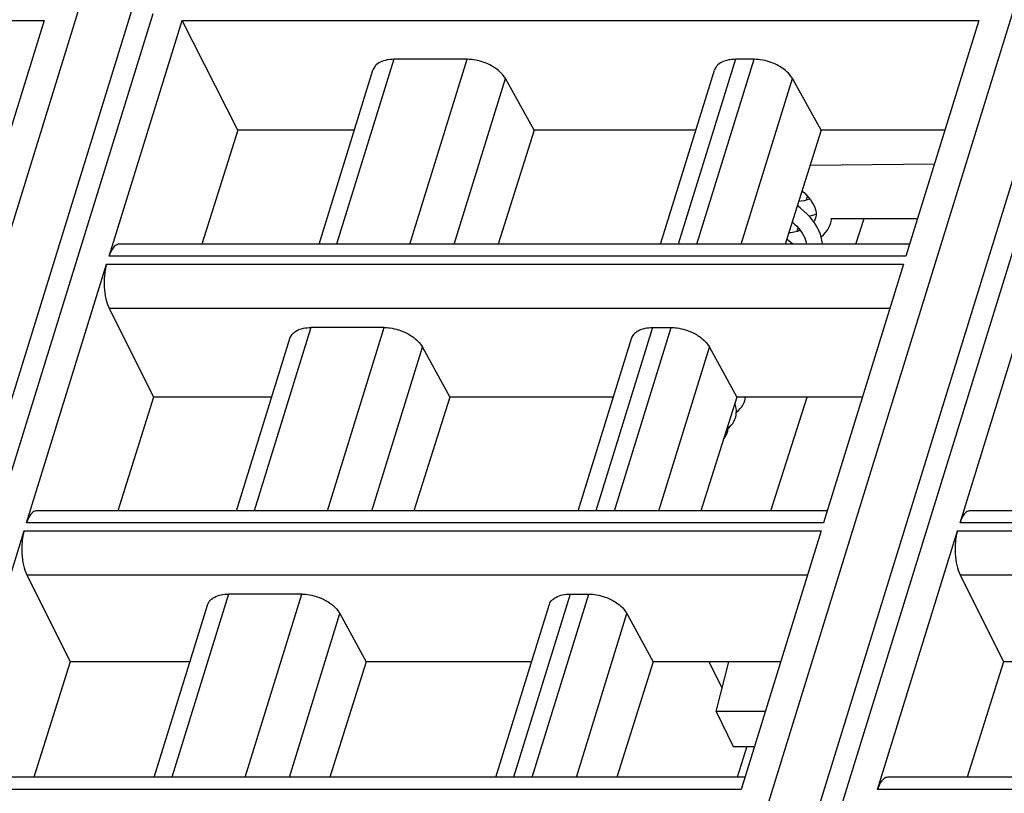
# Model space of a CAD drawing. Header units: millimetres. Extents: x 0 to 594, y 0 to 420.
# Tile 25 of 236: x 176 to 192, y 99 to 111. Entities that reach past the tile are written whole.
import ezdxf

# ---------------------------------------------------------------- set-up
doc = ezdxf.new("R2010")
doc.units = ezdxf.units.MM
doc.header["$LTSCALE"] = 32.67
doc.layers.get('0').update_dxf_attribs({"linetype": 'CONTINUOUS'})
doc.layers.add('1', color=7, linetype='CONTINUOUS')

msp = doc.modelspace()

# ---------------------------------------------------------------- linework, layer by layer
at = {"color": 7, "linetype": 'CONTINUOUS'}
for p, q in [((182.17496, 75.93445), (193.95944, 114.06904)), ((166.63973, 75.93445), (177.86907, 112.2726)), ((162.95203, 111.48015), (176.2155, 111.48015)), ((176.2155, 111.48015), (175.00111, 107.55039)), ((177.29798, 107.55039), (178.51237, 111.48015)), ((179.43902, 109.65093), (178.51237, 111.48015)), ((178.51237, 111.48015), (191.77585, 111.48015)), ((191.77585, 111.48015), (190.56146, 107.55039)), ((183.25667, 110.83119), (182.03695, 110.83119)), ((188.03391, 110.83119), (187.72297, 110.83119)), ((180.79239, 107.75219), (181.68772, 110.64947)), ((186.47841, 107.75219), (187.37373, 110.64947)), ((184.37129, 109.65093), (183.89386, 110.50922)), ((189.14853, 109.65093), (188.67109, 110.50922)), ((179.43902, 109.65093), (178.84099, 107.75219)), ((181.37914, 109.65093), (179.43902, 109.65093)), ((184.37129, 109.65093), (183.77258, 107.75219)), ((187.06516, 109.65093), (184.37129, 109.65093)), ((189.14853, 109.65093), (188.54981, 107.75219)), ((191.21057, 109.65093), (189.14853, 109.65093)), ((188.96488, 109.06852), (191.03819, 109.09308)), ((189.05683, 108.18913), (189.05093, 108.17223)), ((189.06179, 108.2088), (189.05619, 108.18705)), ((189.31098, 108.1808), (190.75627, 108.1808)), ((189.72825, 107.75219), (189.86469, 108.1808)), ((190.62382, 107.75219), (177.46716, 107.75219)), ((175.92627, 103.11153), (177.25763, 107.41982)), ((190.52111, 107.41982), (189.18975, 103.11153)), ((191.4615, 103.11153), (192.79286, 107.41982)), ((177.30065, 106.68538), (178.03844, 105.20408)), ((181.87623, 106.36407), (180.65649, 106.36407)), ((186.34253, 106.36407), (186.65347, 106.36407)), ((179.42068, 103.31334), (180.30668, 106.18044)), ((182.51236, 106.03871), (182.9691, 105.20408)), ((185.1067, 103.31334), (185.9927, 106.18044)), ((187.2896, 106.03871), (187.74633, 105.20408)), ((178.03844, 105.20408), (177.44293, 103.31334)), ((180.00496, 105.20408), (178.03844, 105.20408)), ((182.9691, 105.20408), (182.37291, 103.31334)), ((185.69098, 105.20408), (182.9691, 105.20408)), ((187.74633, 105.20408), (187.15014, 103.31334)), ((189.83639, 105.20408), (187.74633, 105.20408)), ((188.31523, 103.31334), (188.9171, 105.20408)), ((189.25211, 103.31334), (176.09545, 103.31334)), ((204.78734, 103.31334), (191.63068, 103.31334)), ((174.55456, 98.67268), (175.88592, 102.98096)), ((189.1494, 102.98096), (187.81804, 98.67268)), ((190.08979, 98.67268), (191.42115, 102.98096)), ((175.92894, 102.24652), (176.65058, 100.79764)), ((191.46417, 102.24652), (192.18581, 100.79764)), ((180.50452, 101.92522), (179.28478, 101.92522)), ((184.97082, 101.92522), (185.28176, 101.92522)), ((178.04897, 98.87449), (178.93497, 101.74158)), ((183.73499, 98.87449), (184.62099, 101.74158)), ((181.14065, 101.59985), (181.57965, 100.79764)), ((185.91789, 101.59985), (186.35688, 100.79764)), ((176.65058, 100.79764), (176.04486, 98.87449)), ((178.64327, 100.79764), (176.65058, 100.79764)), ((181.57965, 100.79764), (180.97323, 98.87449)), ((184.32929, 100.79764), (181.57965, 100.79764)), ((186.35688, 100.79764), (185.75047, 98.87449)), ((188.4747, 100.79764), (186.35688, 100.79764)), ((187.50168, 100.35781), (187.28585, 100.79764)), ((187.40158, 99.96939), (187.61504, 100.79764)), ((192.18581, 100.79764), (191.58009, 98.87449)), ((194.1785, 100.79764), (192.18581, 100.79764)), ((188.21875, 99.96938), (187.40158, 99.96939)), ((187.40178, 99.96939), (187.68622, 99.38978)), ((187.68601, 99.38978), (188.03964, 99.38978)), ((187.91255, 99.38978), (187.75331, 98.87449)), ((187.8804, 98.87449), (174.72374, 98.87449)), ((203.41563, 98.87449), (190.25897, 98.87449))]:
    msp.add_line(p, q, dxfattribs=at)
at = {"color": 9, "linetype": 'CONTINUOUS'}
for p, q in [((165.83206, 76.19066), (177.38651, 113.58088)), ((181.38047, 76.15202), (192.53653, 112.25307)), ((178.02455, 111.59023), (167.07332, 76.15202)), ((193.54658, 111.54751), (182.60855, 76.15202)), ((182.03695, 110.83119), (181.08547, 107.75219)), ((182.30519, 107.75219), (183.25667, 110.83119)), ((187.72297, 110.83119), (186.77149, 107.75219)), ((187.08243, 107.75219), (188.03391, 110.83119)), ((183.04187, 107.75219), (183.89386, 110.50922)), ((187.81911, 107.75219), (188.67109, 110.50922)), ((188.9059, 108.48583), (188.92477, 108.54986)), ((188.7525, 107.96544), (188.769, 108.02141)), ((190.56146, 107.55039), (177.29798, 107.55039)), ((177.25763, 107.41982), (190.52111, 107.41982)), ((177.30065, 106.68538), (190.29415, 106.68538)), ((180.65651, 106.36407), (179.71376, 103.31334)), ((180.93348, 103.31334), (181.87623, 106.36407)), ((186.34253, 106.36407), (185.39978, 103.31334)), ((185.71072, 103.31334), (186.65347, 106.36407)), ((181.67016, 103.31334), (182.51236, 106.03871)), ((186.4474, 103.31334), (187.2896, 106.03871)), ((189.18975, 103.11153), (175.92627, 103.11153)), ((204.72498, 103.11153), (191.4615, 103.11153)), ((175.88592, 102.98096), (189.1494, 102.98096)), ((191.42115, 102.98096), (204.68463, 102.98096)), ((175.92894, 102.24652), (188.92244, 102.24652)), ((191.46417, 102.24652), (204.45767, 102.24652)), ((179.2848, 101.92522), (178.34205, 98.87449)), ((179.56177, 98.87449), (180.50452, 101.92522)), ((184.97082, 101.92522), (184.02807, 98.87449)), ((184.33901, 98.87449), (185.28176, 101.92522)), ((180.29845, 98.87449), (181.14065, 101.59985)), ((185.07569, 98.87449), (185.91789, 101.59985)), ((187.81804, 98.67268), (174.55456, 98.67268)), ((203.35327, 98.67268), (190.08979, 98.67268))]:
    msp.add_line(p, q, dxfattribs=at)
at = {"color": 7, "linetype": 'CONTINUOUS'}
for points in [[(188.96411, 108.50238), (188.96332, 108.5021), (188.91777, 108.48861), (188.86889, 108.47714), (188.81682, 108.46783), (188.77374, 108.46234)], [(188.83058, 108.6426), (188.87083, 108.60609), (188.90851, 108.56817), (188.94222, 108.53023), (188.9721, 108.49222), (188.99798, 108.45445), (189.01978, 108.41712), (189.03753, 108.38021), (189.05105, 108.34418), (189.0603, 108.30922), (189.06532, 108.27494), (189.06589, 108.24134), (189.06179, 108.2088)], [(189.17031, 107.75219), (189.17015, 107.76378), (189.16391, 107.81797), (189.15211, 107.87274), (189.13477, 107.92776), (189.11189, 107.98295), (189.08357, 108.03797), (189.04988, 108.09263), (189.01085, 108.14683), (188.96657, 108.20037), (188.91701, 108.25319), (188.86235, 108.30499), (188.80315, 108.35524), (188.75224, 108.39415)], [(188.94635, 108.22192), (188.98724, 108.23158), (189.04631, 108.24909), (189.06564, 108.2561)], [(189.05093, 108.17223), (189.03736, 108.14406), (189.02562, 108.12632)], [(189.31098, 108.10837), (189.31796, 108.13316), (189.32732, 108.1808)], [(188.66659, 108.12253), (188.7047, 108.08838), (188.74316, 108.05014), (188.77774, 108.01169), (188.80855, 107.97295), (188.8354, 107.93413), (188.85804, 107.89558), (188.87631, 107.85764), (188.89003, 107.82083), (188.89927, 107.78531), (188.90391, 107.75219)], [(189.15215, 107.87254), (189.18871, 107.90666), (189.22378, 107.94619), (189.25403, 107.98786), (189.27939, 108.03139), (189.29967, 108.07616), (189.31125, 108.10921)], [(188.80272, 107.98028), (188.79809, 107.97862), (188.75036, 107.96482), (188.69879, 107.95317), (188.64364, 107.94387), (188.60899, 107.93986)], [(188.67694, 107.75219), (188.64635, 107.78033), (188.58911, 107.82759), (188.57654, 107.83694)], [(187.73838, 104.93718), (187.7389, 104.97899), (187.73445, 105.02172), (187.72496, 105.06496), (187.71337, 105.09954)], [(187.73857, 104.95249), (187.74159, 104.95456), (187.7753, 104.98287), (187.80497, 105.01341), (187.83053, 105.046), (187.85189, 105.08036), (187.86874, 105.1156), (187.87944, 105.14536)], [(187.87939, 105.1452), (187.88786, 105.1783), (187.89171, 105.20408)], [(187.72421, 104.86154), (187.73327, 104.89792), (187.73838, 104.93718)], [(187.60124, 104.68232), (187.6021, 104.72208), (187.60032, 104.741)], [(187.60134, 104.68677), (187.62546, 104.70708), (187.65414, 104.73682), (187.67875, 104.76853), (187.69918, 104.80191), (187.71506, 104.8358), (187.72429, 104.86181)], [(187.52317, 104.49634), (187.53875, 104.51529), (187.56026, 104.54861), (187.57699, 104.58264), (187.58791, 104.61264)], [(187.58782, 104.61233), (187.5961, 104.6451), (187.60124, 104.68232)]]:
    msp.add_lwpolyline(points, dxfattribs=at)
for points, knots in [([(182.03695, 110.83119), (182.00727, 110.83119), (181.9047, 110.82483), (181.79824, 110.78874), (181.74443, 110.73821)], [0, 0, 0, 0, 0.28674265, 1, 1, 1, 1]), ([(183.63419, 110.73821), (183.60468, 110.75312), (183.48516, 110.8049), (183.35384, 110.83119), (183.25667, 110.83119)], [0, 0, 0, 0, 0.25386908, 1, 1, 1, 1]), ([(187.72297, 110.83119), (187.69329, 110.83119), (187.59071, 110.82483), (187.48426, 110.78874), (187.43044, 110.73821)], [0, 0, 0, 0, 0.28674265, 1, 1, 1, 1]), ([(188.41142, 110.73821), (188.38192, 110.75312), (188.2624, 110.8049), (188.13108, 110.83119), (188.03391, 110.83119)], [0, 0, 0, 0, 0.25386908, 1, 1, 1, 1]), ([(181.74443, 110.73821), (181.73774, 110.73193), (181.71338, 110.70633), (181.69542, 110.67446), (181.68769, 110.64948)], [0, 0, 0, 0, 0.2596683, 1, 1, 1, 1]), ([(183.89386, 110.50922), (183.88126, 110.53186), (183.81377, 110.62748), (183.71493, 110.6974), (183.63419, 110.73821)], [0, 0, 0, 0, 0.22267824, 1, 1, 1, 1]), ([(187.43044, 110.73821), (187.42376, 110.73193), (187.39939, 110.70633), (187.38143, 110.67446), (187.37371, 110.64948)], [0, 0, 0, 0, 0.2596683, 1, 1, 1, 1]), ([(188.67109, 110.50922), (188.65849, 110.53186), (188.59101, 110.62748), (188.49217, 110.6974), (188.41142, 110.73821)], [0, 0, 0, 0, 0.22267824, 1, 1, 1, 1]), ([(177.40087, 107.72725), (177.37719, 107.70888), (177.33482, 107.65197), (177.30948, 107.5876), (177.29798, 107.55039)], [0, 0, 0, 0, 0.43482843, 1, 1, 1, 1]), ([(177.25763, 107.41982), (177.24898, 107.39183), (177.21879, 107.26721), (177.21252, 107.13744), (177.21829, 107.03888)], [0, 0, 0, 0, 0.22881463, 1, 1, 1, 1]), ([(177.21829, 107.03888), (177.22211, 106.97357), (177.23829, 106.85265), (177.27563, 106.73562), (177.30065, 106.68538)], [0, 0, 0, 0, 0.53816872, 1, 1, 1, 1]), ([(180.36368, 106.27011), (180.38012, 106.28567), (180.46585, 106.34644), (180.57517, 106.36407), (180.65649, 106.36407)], [0, 0, 0, 0, 0.21777869, 1, 1, 1, 1]), ([(181.87623, 106.36407), (181.90775, 106.36407), (182.03788, 106.35516), (182.16556, 106.31506), (182.25345, 106.27011)], [0, 0, 0, 0, 0.24204309, 1, 1, 1, 1]), ([(186.04969, 106.27011), (186.06614, 106.28567), (186.15187, 106.34644), (186.26119, 106.36407), (186.34251, 106.36407)], [0, 0, 0, 0, 0.21777869, 1, 1, 1, 1]), ([(186.65346, 106.36407), (186.68499, 106.36407), (186.81512, 106.35516), (186.94279, 106.31506), (187.03068, 106.27011)], [0, 0, 0, 0, 0.24204309, 1, 1, 1, 1]), ([(180.30668, 106.18044), (180.31447, 106.20566), (180.33248, 106.23785), (180.35697, 106.26376), (180.36368, 106.27011)], [0, 0, 0, 0, 0.7407559, 1, 1, 1, 1]), ([(182.25345, 106.27011), (182.28208, 106.25546), (182.38235, 106.19666), (182.47183, 106.11278), (182.51237, 106.03869)], [0, 0, 0, 0, 0.27579327, 1, 1, 1, 1]), ([(185.99269, 106.18044), (186.00049, 106.20566), (186.0185, 106.23785), (186.04298, 106.26376), (186.04969, 106.27011)], [0, 0, 0, 0, 0.7407559, 1, 1, 1, 1]), ([(187.03068, 106.27011), (187.05932, 106.25546), (187.15959, 106.19666), (187.24907, 106.11278), (187.28961, 106.03869)], [0, 0, 0, 0, 0.27579327, 1, 1, 1, 1]), ([(176.02916, 103.2884), (176.00549, 103.27003), (175.96311, 103.21312), (175.93777, 103.14875), (175.92627, 103.11153)], [0, 0, 0, 0, 0.43482843, 1, 1, 1, 1]), ([(191.56439, 103.2884), (191.54071, 103.27003), (191.49834, 103.21312), (191.473, 103.14875), (191.4615, 103.11153)], [0, 0, 0, 0, 0.43482843, 1, 1, 1, 1]), ([(175.88592, 102.98096), (175.87727, 102.95297), (175.84708, 102.82836), (175.84081, 102.69859), (175.84658, 102.60002)], [0, 0, 0, 0, 0.22881463, 1, 1, 1, 1]), ([(191.42115, 102.98096), (191.4125, 102.95297), (191.38231, 102.82836), (191.37603, 102.69859), (191.38181, 102.60002)], [0, 0, 0, 0, 0.22881463, 1, 1, 1, 1]), ([(175.84658, 102.60002), (175.8504, 102.53472), (175.86658, 102.4138), (175.90392, 102.29677), (175.92894, 102.24652)], [0, 0, 0, 0, 0.53816872, 1, 1, 1, 1]), ([(191.38181, 102.60002), (191.38563, 102.53472), (191.40181, 102.4138), (191.43915, 102.29677), (191.46417, 102.24652)], [0, 0, 0, 0, 0.53816872, 1, 1, 1, 1]), ([(178.93497, 101.74159), (178.94276, 101.76681), (178.96078, 101.79899), (178.98526, 101.82491), (178.99197, 101.83126)], [0, 0, 0, 0, 0.7407559, 1, 1, 1, 1]), ([(178.99197, 101.83126), (179.00841, 101.84681), (179.09414, 101.90758), (179.20346, 101.92522), (179.28478, 101.92522)], [0, 0, 0, 0, 0.21777869, 1, 1, 1, 1]), ([(180.50452, 101.92522), (180.53604, 101.92522), (180.66618, 101.9163), (180.79385, 101.87621), (180.88174, 101.83125)], [0, 0, 0, 0, 0.24204309, 1, 1, 1, 1]), ([(180.88174, 101.83125), (180.91037, 101.81661), (181.01064, 101.75781), (181.10012, 101.67392), (181.14066, 101.59984)], [0, 0, 0, 0, 0.27579327, 1, 1, 1, 1]), ([(184.62098, 101.74159), (184.62878, 101.76681), (184.64679, 101.79899), (184.67127, 101.82491), (184.67798, 101.83126)], [0, 0, 0, 0, 0.7407559, 1, 1, 1, 1]), ([(184.67798, 101.83126), (184.69443, 101.84681), (184.78016, 101.90758), (184.88948, 101.92522), (184.9708, 101.92522)], [0, 0, 0, 0, 0.21777869, 1, 1, 1, 1]), ([(185.28175, 101.92522), (185.31328, 101.92522), (185.44341, 101.9163), (185.57108, 101.87621), (185.65897, 101.83125)], [0, 0, 0, 0, 0.24204309, 1, 1, 1, 1]), ([(185.65897, 101.83125), (185.68761, 101.81661), (185.78788, 101.75781), (185.87736, 101.67392), (185.9179, 101.59984)], [0, 0, 0, 0, 0.27579327, 1, 1, 1, 1]), ([(190.19268, 98.84955), (190.169, 98.83117), (190.12663, 98.77427), (190.10129, 98.70989), (190.08979, 98.67268)], [0, 0, 0, 0, 0.43482843, 1, 1, 1, 1])]:
    msp.add_open_spline(points, degree=3, knots=knots, dxfattribs=at)
for points in [[(177.43719, 107.74724), (177.42408, 107.74287), (177.41178, 107.73573), (177.40087, 107.72725)], [(177.46716, 107.75219), (177.45704, 107.75218), (177.4468, 107.75044), (177.43719, 107.74724)], [(176.06548, 103.30839), (176.05237, 103.30402), (176.04007, 103.29687), (176.02916, 103.2884)], [(176.09545, 103.31333), (176.08533, 103.31333), (176.07509, 103.31159), (176.06548, 103.30839)], [(191.60071, 103.30839), (191.5876, 103.30402), (191.5753, 103.29687), (191.56439, 103.2884)], [(191.63068, 103.31333), (191.62056, 103.31333), (191.61032, 103.31159), (191.60071, 103.30839)], [(190.229, 98.86953), (190.21589, 98.86516), (190.20359, 98.85802), (190.19268, 98.84955)], [(190.25897, 98.87448), (190.24885, 98.87448), (190.23861, 98.87274), (190.229, 98.86953)]]:
    msp.add_open_spline(points, degree=3, dxfattribs=at)
at = {"layer": '1', "color": 1, "linetype": 'CONTINUOUS'}
msp.add_line((187.50168, 100.35781), (187.28585, 100.79764), dxfattribs=at)

doc.saveas('drawing.dxf')
